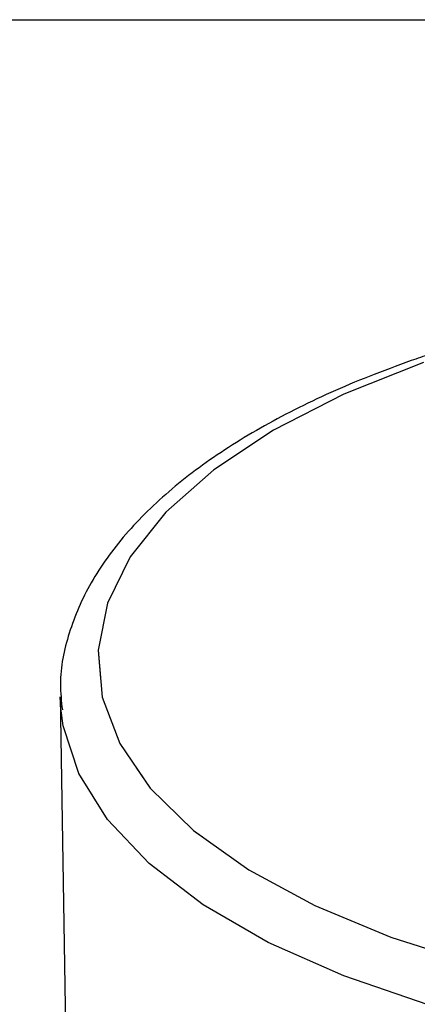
# Model space of a CAD drawing. Header units: millimetres. Extents: x 3 to 415, y 5 to 292.
# Tile 6 of 27: x 22.19 to 27.4, y 279.36 to 292.25. Entities that reach past the tile are written whole.
import ezdxf

# ---------------------------------------------------------------- set-up
doc = ezdxf.new("R2010")
doc.units = ezdxf.units.MM
doc.linetypes.add('PHANTOM', pattern=[12.7, 6.35, -1.27, 1.27, -1.27, 1.27, -1.27])
doc.layers.add('FORMAT', color=179, linetype='Continuous')

msp = doc.modelspace()

# ---------------------------------------------------------------- linework, layer by layer
at = {"color": 7, "linetype": 'Continuous', "lineweight": 25}
for p, q in [((22.7233, 283.3844), (22.8962, 272.4215)), ((22.7303, 283.2386), (22.7233, 283.3844))]:
    msp.add_line(p, q, dxfattribs=at)
at = {"color": 7, "linetype": 'PHANTOM', "lineweight": 18}
for p, q in [((22.7233, 283.3844), (22.8962, 272.4215)), ((22.7303, 283.2386), (22.7233, 283.3844)), ((22.7233, 283.3844), (22.8962, 272.4215)), ((22.7303, 283.2386), (22.7233, 283.3844))]:
    msp.add_line(p, q, dxfattribs=at)
at = {"color": 8, "linetype": 'Continuous', "lineweight": 25, "flags": 128}
for points in [[(27.4771, 287.7598), (26.4345, 287.3441), (25.5154, 286.8737), (24.7351, 286.3563), (24.1064, 285.8004), (23.6395, 285.215), (23.3422, 284.6098), (23.2193, 283.9947), (23.2729, 283.3799), (23.502, 282.7754), (23.9029, 282.1912), (24.469, 281.6368), (25.191, 281.1214), (26.0571, 280.6534), (27.0531, 280.2405), (28.1625, 279.8894), (29.3672, 279.6061), (30.405, 279.4285)], [(44.7364, 282.2375), (44.2423, 281.6394), (43.5862, 281.0717), (42.7785, 280.5432), (41.8319, 280.0623), (40.7613, 279.6367), (39.5837, 279.2729), (38.3175, 278.9768), (36.9829, 278.753), (35.6007, 278.605), (34.1929, 278.5352), (32.7815, 278.5446), (31.389, 278.6332), (30.0372, 278.7995), (28.7474, 279.041), (27.54, 279.3537), (26.4341, 279.7328), (25.447, 280.1722), (24.5944, 280.6652), (23.8896, 281.2038), (23.3439, 281.7796), (22.9658, 282.3835), (22.7612, 283.006), (22.7303, 283.2386)]]:
    msp.add_lwpolyline(points, dxfattribs=at)
at = {"color": 8, "linetype": 'PHANTOM', "lineweight": 18, "flags": 128}
for points in [[(27.4771, 287.7598), (26.4345, 287.3441), (25.5154, 286.8737), (24.7351, 286.3563), (24.1064, 285.8004), (23.6395, 285.215), (23.3422, 284.6098), (23.2193, 283.9947), (23.2729, 283.3799), (23.502, 282.7754), (23.9029, 282.1912), (24.469, 281.6368), (25.191, 281.1214), (26.0571, 280.6534), (27.0531, 280.2405), (28.1625, 279.8894), (29.3672, 279.6061), (30.405, 279.4285)], [(27.4771, 287.7598), (26.4345, 287.3441), (25.5154, 286.8737), (24.7351, 286.3563), (24.1064, 285.8004), (23.6395, 285.215), (23.3422, 284.6098), (23.2193, 283.9947), (23.2729, 283.3799), (23.502, 282.7754), (23.9029, 282.1912), (24.469, 281.6368), (25.191, 281.1214), (26.0571, 280.6534), (27.0531, 280.2405), (28.1625, 279.8894), (29.3672, 279.6061), (30.405, 279.4285)], [(45.2207, 283.6827), (45.2103, 283.4865), (45.0608, 282.8564), (44.7364, 282.2375), (44.2423, 281.6394), (43.5862, 281.0717), (42.7785, 280.5432), (41.8319, 280.0623), (40.7613, 279.6367), (39.5837, 279.2729), (38.3175, 278.9768), (36.9829, 278.753), (35.6007, 278.605), (34.1929, 278.5352), (32.7815, 278.5446), (31.389, 278.6332), (30.0372, 278.7995), (28.7474, 279.041), (27.54, 279.3537), (26.4341, 279.7328), (25.447, 280.1722), (24.5944, 280.6652), (23.8896, 281.2038), (23.3439, 281.7796), (22.9658, 282.3835), (22.7612, 283.006), (22.7303, 283.2386)], [(45.2207, 283.6827), (45.2103, 283.4865), (45.0608, 282.8564), (44.7364, 282.2375), (44.2423, 281.6394), (43.5862, 281.0717), (42.7785, 280.5432), (41.8319, 280.0623), (40.7613, 279.6367), (39.5837, 279.2729), (38.3175, 278.9768), (36.9829, 278.753), (35.6007, 278.605), (34.1929, 278.5352), (32.7815, 278.5446), (31.389, 278.6332), (30.0372, 278.7995), (28.7474, 279.041), (27.54, 279.3537), (26.4341, 279.7328), (25.447, 280.1722), (24.5944, 280.6652), (23.8896, 281.2038), (23.3439, 281.7796), (22.9658, 282.3835), (22.7612, 283.006), (22.7303, 283.2386)]]:
    msp.add_lwpolyline(points, dxfattribs=at)
at = {"color": 7, "linetype": 'Continuous', "lineweight": 25}
for points, knots in [([(45.2004, 283.6721), (45.2055, 283.7795), (45.2207, 284.1026), (45.0737, 284.635), (44.7781, 285.2494), (44.3274, 285.8351), (43.7324, 286.3895), (42.9942, 286.9052), (42.1251, 287.3729), (41.1408, 287.7849), (40.0578, 288.136), (38.892, 288.4226), (37.6593, 288.6419), (36.3767, 288.7915), (35.0615, 288.87), (33.7317, 288.8766), (32.4054, 288.8113), (31.101, 288.6748), (29.8358, 288.4691), (28.6488, 288.2006), (27.8233, 287.9585), (27.4002, 287.8125), (27.3185, 287.7843)], [0, 0, 0, 0, 0.0249795, 0.0751767, 0.1256054, 0.1773214, 0.2305878, 0.2849181, 0.3396634, 0.3943663, 0.4489085, 0.503288, 0.5575341, 0.6116821, 0.6657656, 0.7198147, 0.7738575, 0.8279159, 0.8820147, 0.9361845, 0.9876761, 1, 1, 1, 1]), ([(27.3185, 287.7843), (27.1329, 287.7166), (26.5927, 287.5195), (25.7725, 287.1485), (24.9056, 286.6565), (24.1636, 286.1124), (23.5592, 285.5214), (23.1039, 284.8898), (22.8218, 284.2305), (22.7015, 283.6632), (22.7388, 283.3272), (22.7514, 283.2138)], [0, 0, 0, 0, 0.0656492, 0.1910603, 0.3169463, 0.4433658, 0.5701127, 0.6961105, 0.8196073, 0.9391146, 1, 1, 1, 1])]:
    msp.add_open_spline(points, degree=3, knots=knots, dxfattribs=at)
at = {"color": 7, "linetype": 'PHANTOM', "lineweight": 18}
for points, knots in [([(45.2004, 283.6721), (45.2055, 283.7795), (45.2207, 284.1026), (45.0737, 284.635), (44.7781, 285.2494), (44.3274, 285.8351), (43.7324, 286.3895), (42.9942, 286.9052), (42.1251, 287.3729), (41.1408, 287.7849), (40.0578, 288.136), (38.892, 288.4226), (37.6593, 288.6419), (36.3767, 288.7915), (35.0615, 288.87), (33.7317, 288.8766), (32.4054, 288.8113), (31.101, 288.6748), (29.8358, 288.4691), (28.6488, 288.2006), (27.8233, 287.9585), (27.4002, 287.8125), (27.3185, 287.7843)], [0, 0, 0, 0, 0.0249795, 0.0751767, 0.1256054, 0.1773214, 0.2305878, 0.2849181, 0.3396634, 0.3943663, 0.4489085, 0.503288, 0.5575341, 0.6116821, 0.6657656, 0.7198147, 0.7738575, 0.8279159, 0.8820147, 0.9361845, 0.9876761, 1, 1, 1, 1]), ([(45.2004, 283.6721), (45.2055, 283.7795), (45.2207, 284.1026), (45.0737, 284.635), (44.7781, 285.2494), (44.3274, 285.8351), (43.7324, 286.3895), (42.9942, 286.9052), (42.1251, 287.3729), (41.1408, 287.7849), (40.0578, 288.136), (38.892, 288.4226), (37.6593, 288.6419), (36.3767, 288.7915), (35.0615, 288.87), (33.7317, 288.8766), (32.4054, 288.8113), (31.101, 288.6748), (29.8358, 288.4691), (28.6488, 288.2006), (27.8233, 287.9585), (27.4002, 287.8125), (27.3185, 287.7843)], [0, 0, 0, 0, 0.0249795, 0.0751767, 0.1256054, 0.1773214, 0.2305878, 0.2849181, 0.3396634, 0.3943663, 0.4489085, 0.503288, 0.5575341, 0.6116821, 0.6657656, 0.7198147, 0.7738575, 0.8279159, 0.8820147, 0.9361845, 0.9876761, 1, 1, 1, 1]), ([(27.3185, 287.7843), (27.1329, 287.7166), (26.5927, 287.5195), (25.7725, 287.1485), (24.9056, 286.6565), (24.1636, 286.1124), (23.5592, 285.5214), (23.1039, 284.8898), (22.8218, 284.2305), (22.7015, 283.6632), (22.7388, 283.3272), (22.7514, 283.2138)], [0, 0, 0, 0, 0.0656492, 0.1910603, 0.3169463, 0.4433658, 0.5701127, 0.6961105, 0.8196073, 0.9391146, 1, 1, 1, 1]), ([(27.3185, 287.7843), (27.1329, 287.7166), (26.5927, 287.5195), (25.7725, 287.1485), (24.9056, 286.6565), (24.1636, 286.1124), (23.5592, 285.5214), (23.1039, 284.8898), (22.8218, 284.2305), (22.7015, 283.6632), (22.7388, 283.3272), (22.7514, 283.2138)], [0, 0, 0, 0, 0.0656492, 0.1910603, 0.3169463, 0.4433658, 0.5701127, 0.6961105, 0.8196073, 0.9391146, 1, 1, 1, 1])]:
    msp.add_open_spline(points, degree=3, knots=knots, dxfattribs=at)
at = {"layer": 'FORMAT'}
msp.add_line((2.9641, 292.2451), (415.2814, 292.2451), dxfattribs=at)

doc.saveas('drawing.dxf')
